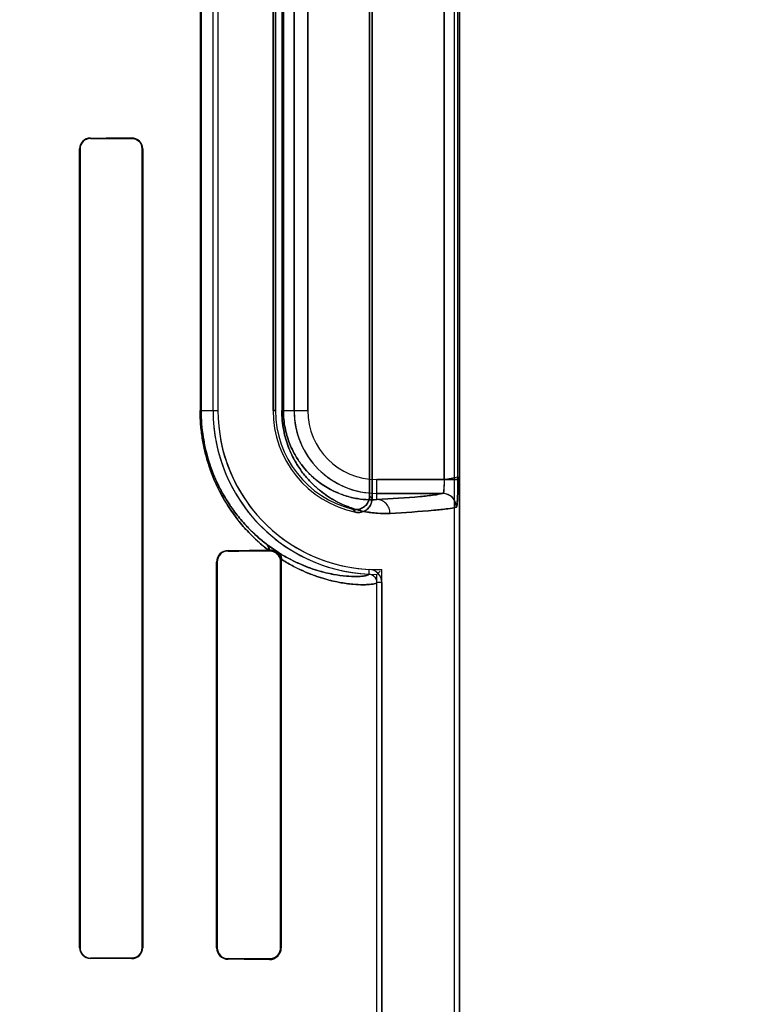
# Model space of a CAD drawing. Header units: millimetres. Extents: x 0 to 297, y 0 to 210.
# Tile 154 of 256: x 56.522 to 56.758, y 158.987 to 159.308. Entities that reach past the tile are written whole.
import ezdxf

# ---------------------------------------------------------------- set-up
doc = ezdxf.new("R2010")
doc.units = ezdxf.units.MM
doc.header["$LTSCALE"] = 16.335
doc.layers.get('0').update_dxf_attribs({"linetype": 'CONTINUOUS'})
for name, color, linetype in [('AXES_REF', 7, 'CONTINUOUS'), ('INTFCLR_1', 7, 'CONTINUOUS'), ('INTFCLR_72935', 7, 'CONTINUOUS')]:
    doc.layers.add(name, color=color, linetype=linetype)

msp = doc.modelspace()

# ---------------------------------------------------------------- linework, layer by layer
at = {"color": 7, "linetype": 'Continuous'}
for radius in [8.7262453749, 8.7255, 8.6696226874]:
    msp.add_circle((57.5376079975, 154.4105885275), radius, dxfattribs=at)
msp.add_arc((57.5376079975, 154.4105885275), 8.64, 278.2771290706, 261.7228709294, dxfattribs=at)
at = {"layer": 'AXES_REF', "color": 9, "linetype": 'Continuous'}
for radius in [7.9600610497, 5.3357191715]:
    msp.add_circle((57.5376079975, 154.4105885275), radius, dxfattribs=at)
at = {"layer": 'INTFCLR_1', "color": 6, "linetype": 'Continuous'}
for p, q in [((56.6641662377, 157.5605757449), (56.6641662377, 159.9635908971)), ((56.6657531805, 157.5605757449), (56.6657531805, 159.9635757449)), ((56.63716623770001, 159.1517447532), (56.63716623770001, 159.4254067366)), ((56.6363788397, 159.4244194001), (56.6363788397, 159.1527320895)), ((56.58522035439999, 159.1805757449), (56.58522035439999, 159.3965757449)), ((56.5868072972, 159.3965757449), (56.5868072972, 159.1805757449)), ((56.6048072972, 159.3965757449), (56.6048072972, 159.1805757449)), ((56.6055946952, 159.1805757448), (56.6055946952, 159.3965757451)), ((56.54160451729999, 159.0050757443), (56.54160451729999, 159.2660757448)), ((56.5417520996, 159.0050757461), (56.5417520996, 159.2660757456)), ((56.5620464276, 159.2660757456), (56.5620464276, 159.0050757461)), ((56.5622096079, 159.2660757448), (56.5622096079, 159.0050757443)), ((56.6036063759, 159.1349536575), (56.60330898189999, 159.134951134)), ((56.58635863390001, 159.0050757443), (56.58635863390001, 159.1310757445)), ((56.5865453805, 159.0050757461), (56.5865453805, 159.1310757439)), ((56.6072905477, 159.1310757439), (56.6072905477, 159.0050757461)), ((56.6075186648, 159.1310757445), (56.6075186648, 159.0050757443)), ((56.6387531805, 158.0397441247), (56.6387531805, 159.1244073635)), ((56.6403401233, 159.1244073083), (56.6403401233, 158.0397441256))]:
    msp.add_line(p, q, dxfattribs=at)
at = {"layer": 'INTFCLR_1', "color": 9, "linetype": 'Continuous'}
for p, q in [((56.6607383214, 159.4191536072), (56.6607383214, 159.1579978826)), ((56.6652336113, 159.1579978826), (56.6652336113, 159.4191536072)), ((56.580971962, 159.3965757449), (56.580971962, 159.1805757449)), ((56.581303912, 159.1805757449), (56.581303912, 159.3965757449)), ((56.607666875, 159.3965757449), (56.607666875, 159.1805757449)), ((56.60819276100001, 159.1805757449), (56.60819276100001, 159.3965757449)), ((56.6116760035, 159.1805757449), (56.6116760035, 159.3965757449)), ((56.6161753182, 159.3965757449), (56.6161753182, 159.1805757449)), ((56.5451063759, 159.2695937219), (56.5451063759, 159.2694434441)), ((56.5586063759, 159.2695004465), (56.5586063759, 159.2696600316)), ((56.54175209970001, 159.2660757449), (56.5416045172, 159.2660757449)), ((56.5622096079, 159.2660757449), (56.5620464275, 159.2660757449)), ((56.580971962, 159.1805757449), (56.5868072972, 159.1805757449)), ((56.6048072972, 159.1805757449), (56.6055946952, 159.1805757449)), ((56.607666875, 159.1805757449), (56.6161753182, 159.1805757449)), ((56.6387531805, 159.1514785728), (56.6387531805, 159.1579978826)), ((56.6387531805, 159.1579978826), (56.6652336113, 159.1579978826)), ((56.6602536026, 159.153498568), (56.6387531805, 159.153498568)), ((56.5901063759, 159.1348493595), (56.5901063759, 159.134656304)), ((56.6036063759, 159.1347362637), (56.6036063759, 159.1349536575)), ((56.5865453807, 159.1310757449), (56.58635863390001, 159.1310757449)), ((56.6075186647, 159.1310757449), (56.6072905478, 159.1310757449)), ((56.636182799, 159.1271046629), (56.6362589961, 159.1286897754)), ((56.6403401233, 159.1244072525), (56.6387531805, 159.1244073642)), ((56.5416045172, 159.0050757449), (56.54175209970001, 159.0050757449)), ((56.5620464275, 159.0050757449), (56.5622096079, 159.0050757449)), ((56.58635863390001, 159.0050757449), (56.5865453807, 159.0050757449)), ((56.6072905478, 159.0050757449), (56.6075186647, 159.0050757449)), ((56.5451063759, 159.0017080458), (56.5451063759, 159.001557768)), ((56.5586063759, 159.0014914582), (56.5586063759, 159.0016510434)), ((56.5901063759, 159.0014951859), (56.5901063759, 159.0013021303)), ((56.6036063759, 159.0011978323), (56.6036063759, 159.0014152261))]:
    msp.add_line(p, q, dxfattribs=at)
at = {"layer": 'INTFCLR_1', "color": 7, "linetype": 'Continuous'}
for p, q in [((56.6028311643, 159.1368016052), (56.6064127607, 159.1342939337)), ((56.60660478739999, 159.134172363), (56.6028311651, 159.1368016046))]:
    msp.add_line(p, q, dxfattribs=at)
for points in [[(56.5586063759, 159.2695004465), (56.55872897, 159.2694987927), (56.5588526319, 159.2694926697), (56.5589771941, 159.2694819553), (56.5591034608, 159.269466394), (56.5592302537, 159.2694459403), (56.5593544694, 159.2694211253), (56.5594750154, 159.2693924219), (56.55959275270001, 159.2693598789), (56.559707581, 159.2693237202)], [(56.604628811, 159.1348255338), (56.6045761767, 159.1348390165), (56.60452118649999, 159.134852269), (56.6044638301, 159.1348651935), (56.6044038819, 159.1348777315), (56.604341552, 159.1348897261), (56.60427749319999, 159.1349009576), (56.60421213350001, 159.1349112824), (56.6041450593, 159.1349206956), (56.60407566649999, 159.1349291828), (56.6040039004, 159.13493663), (56.603929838, 159.1349429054), (56.6038530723, 159.1349479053), (56.603773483, 159.1349514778), (56.60369123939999, 159.1349534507), (56.6036063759, 159.1349536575)], [(56.6036063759, 159.1347362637), (56.6037444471, 159.1347345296), (56.6038786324, 159.134727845), (56.6040087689, 159.1347166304), (56.6041343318, 159.1347013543), (56.6042556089, 159.1346823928), (56.6043736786, 159.134659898), (56.60448884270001, 159.1346340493), (56.6046006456, 159.1346051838), (56.6047090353, 159.1345735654)], [(56.5597029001, 159.0018262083), (56.5595903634, 159.0017909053), (56.5594752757, 159.0017591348), (56.559357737, 159.001731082), (56.5592379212, 159.0017069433), (56.5591158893, 159.0016868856), (56.5589915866, 159.0016710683), (56.558865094, 159.0016596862), (56.558736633, 159.0016529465), (56.5586063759, 159.0016510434)], [(56.6047077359, 159.0015775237), (56.6045994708, 159.0015459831), (56.6044878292, 159.0015171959), (56.6043728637, 159.0014914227), (56.6042550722, 159.0014690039), (56.6041341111, 159.0014501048), (56.60400877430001, 159.0014348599), (56.60387872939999, 159.0014236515), (56.6037445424, 159.0014169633), (56.6036063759, 159.0014152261)]]:
    msp.add_lwpolyline(points, dxfattribs=at)
at = {"layer": 'INTFCLR_1', "color": 6, "linetype": 'Continuous'}
msp.add_lwpolyline([(56.6073860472, 159.1320810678), (56.6074153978, 159.1319634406), (56.607440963, 159.1318472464), (56.6074627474, 159.1317324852), (56.60748059, 159.1316190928), (56.6074946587, 159.1315071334), (56.60750544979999, 159.1313967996), (56.6075131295, 159.1312881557), (56.6075175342, 159.1311811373), (56.6075186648, 159.1310757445)], dxfattribs=at)
for centre, radius, start, end in [((56.54512265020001, 159.2660756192), 0.0035181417, 90.2650406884, 179.9979542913), ((56.5451199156, 159.2660756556), 0.003367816, 90.2303450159, 179.9984686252), ((56.5586251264, 159.2660755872), 0.0035844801, 0.0025193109, 90.29971637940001), ((56.6387531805, 159.1805757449), 0.0535328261, 180, 267.247881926), ((56.6387531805, 159.1805757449), 0.0519458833, 180.0000016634, 267.2478820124), ((56.6387531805, 159.1805757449), 0.0339458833, 180.0000025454, 258.1110809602), ((56.6387531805, 159.1805757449), 0.0331584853, 180.0000001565, 256.1647639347), ((56.5901326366, 159.1310754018), 0.0037740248, 90.3986813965, 179.9947969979), ((56.5901261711, 159.1310755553), 0.003580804, 90.31674144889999, 179.9969822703), ((56.636052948, 159.1244075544), 0.0027002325, 359.9959649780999, 87.24443315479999), ((56.636052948, 159.1244075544), 0.0042871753, 359.9959423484, 87.24521559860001), ((56.545122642, 159.005075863), 0.0035181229, 180.0019329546, 269.7350922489), ((56.5451198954, 159.0050758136), 0.0033677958, 180.0011482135, 269.7699972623), ((56.5586251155, 159.0050759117), 0.0035845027, 269.7004592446, 359.9973248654), ((56.5901326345, 159.0050760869), 0.0037740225, 180.0052001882, 269.6013508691), ((56.5901261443, 159.0050759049), 0.0035807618, 180.0025413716, 269.6836854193), ((56.6036399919, 159.0050764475), 0.0038787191, 269.5034283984, 359.9896130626)]:
    msp.add_arc(centre, radius, start, end, dxfattribs=at)
at = {"layer": 'INTFCLR_1', "color": 9, "linetype": 'Continuous'}
for centre, radius, start, end in [((56.6387531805, 159.1805757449), 0.0270771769, 180.0000000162, 269.999999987), ((56.6387531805, 159.1805757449), 0.0225778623, 180.0000002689, 269.9999999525), ((56.6948995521, 159.198594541), 0.07435077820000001, 218.0856590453, 219.0588528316), ((56.6951848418, 159.2064197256), 0.08666611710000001, 222.0440516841, 222.9598197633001), ((56.6568795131, 159.2072370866), 0.0887827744, 232.2612423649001, 232.4993337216)]:
    msp.add_arc(centre, radius, start, end, dxfattribs=at)
at = {"layer": 'INTFCLR_1', "color": 7, "linetype": 'Continuous'}
for centre, radius, start, end in [((56.6602431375, 159.1489978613), 0.0045010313, 0.0177183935, 89.8667746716), ((56.6036299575, 159.1310756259), 0.0036605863, 0.0018624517, 72.8555515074), ((56.6036298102, 159.0050759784), 0.0036607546, 287.1248399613, 359.9963451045)]:
    msp.add_arc(centre, radius, start, end, dxfattribs=at)
at = {"layer": 'INTFCLR_1', "color": 6, "linetype": 'Continuous'}
for centre, major_axis, start_param, end_param in [((56.1693563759, 159.2705757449), (0.4693968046, 0), -0.642674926, -0.5930216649), ((56.1693563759, 159.2705757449), (0.4963968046, 0), -0.7121557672, -0.6694696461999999), ((56.1693563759, 159.1355757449), (0.4693968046, 0), -0.4592997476, -0.3911010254), ((56.1693563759, 159.1355757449), (0.4963968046, 0), -0.5593349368, -0.5057648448), ((56.1693563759, 159.0005757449), (0.4963968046, 0), 0.6694696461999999, 0.7121557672), ((56.1693563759, 159.0005757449), (0.4693968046, 0), 0.5930216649, 0.642674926), ((56.1693563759, 159.0005757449), (0.4963968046, 0), 0.5057648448, 0.5593349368), ((56.1693563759, 159.0005757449), (0.4693968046, 0), 0.3894356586, 0.4592997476)]:
    msp.add_ellipse(centre, major_axis=major_axis, ratio=0.0034906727, start_param=start_param, end_param=end_param, dxfattribs=at)
at = {"layer": 'INTFCLR_1', "color": 7, "linetype": 'Continuous'}
for points, knots in [([(56.55860637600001, 159.2695004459), (56.55905623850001, 159.2694942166), (56.5600738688, 159.269306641), (56.5615570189, 159.2682125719), (56.5620502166, 159.266843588), (56.5620464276, 159.2660757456)], [0, 0, 0, 0, 0.2535526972, 0.567262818, 1, 1, 1, 1]), ([(56.6607383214, 159.1579978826), (56.6607383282, 159.1577083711), (56.66073254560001, 159.1568997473), (56.6606747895, 159.1554528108), (56.66059854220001, 159.1546048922), (56.660387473, 159.1533583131), (56.66019914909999, 159.1534700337)], [0, 0, 0, 0, 0.1883112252, 0.5371313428, 0.8575728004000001, 1, 1, 1, 1]), ([(56.6607383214, 159.1579978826), (56.6607383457, 159.1574830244), (56.66075487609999, 159.1564657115), (56.66054284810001, 159.1551663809), (56.6607967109, 159.1535725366), (56.6602536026, 159.153498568)], [0, 0, 0, 0, 0.3396962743, 0.6383566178, 1, 1, 1, 1]), ([(56.6646893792, 159.1489422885), (56.6647753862, 159.1488398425), (56.6649551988, 159.1496183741), (56.66503558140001, 159.1505580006), (56.66516205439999, 159.1526272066), (56.6652044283, 159.1546198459), (56.66522906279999, 159.156284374), (56.6652336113, 159.1574188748), (56.6652336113, 159.1579978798)], [0, 0, 0, 0, 0.0440197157, 0.1339656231, 0.45668143, 0.6255919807, 0.8094559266, 1, 1, 1, 1]), ([(56.6652336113, 159.1579978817), (56.6652335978, 159.1571659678), (56.6652254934, 159.1555660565), (56.665172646, 159.1533238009), (56.6651102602, 159.1511453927), (56.6649300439, 159.1497485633), (56.6647444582, 159.1489992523)], [0, 0, 0, 0, 0.2764956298, 0.5316617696, 0.7456751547, 1, 1, 1, 1]), ([(56.6646893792, 159.1489422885), (56.6646934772, 159.1498047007), (56.66424903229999, 159.1513244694), (56.6625691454, 159.1530216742), (56.6610555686, 159.153474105), (56.66019914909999, 159.1534700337)], [0, 0, 0, 0, 0.36929975, 0.6332664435, 1, 1, 1, 1]), ([(56.6036063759, 159.1349536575), (56.6039354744, 159.1349564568), (56.60483731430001, 159.1348493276), (56.6065046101, 159.1340053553), (56.60740639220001, 159.1325846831), (56.6075256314, 159.1316593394)], [0, 0, 0, 0, 0.1799718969, 0.4897978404, 1, 1, 1, 1]), ([(56.6036063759, 159.1347362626), (56.6041762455, 159.1347318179), (56.6052444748, 159.1344901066), (56.60677530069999, 159.1333036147), (56.6072938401, 159.1319244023), (56.6072905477, 159.1310757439)], [0, 0, 0, 0, 0.3002660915, 0.5528494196, 1, 1, 1, 1]), ([(56.6073860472, 159.1320810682), (56.6072405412, 159.1326228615), (56.606606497, 159.1338554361), (56.6053835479, 159.1346265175), (56.604628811, 159.1348255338)], [0, 0, 0, 0, 0.4181741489, 1, 1, 1, 1]), ([(56.6075256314, 159.1316593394), (56.60757131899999, 159.1318966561), (56.60764297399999, 159.1328157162), (56.60715801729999, 159.1337807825), (56.60660478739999, 159.134172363)], [0, 0, 0, 0, 0.2628428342, 1, 1, 1, 1]), ([(56.5620464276, 159.0050757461), (56.5620466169, 159.0044801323), (56.56173642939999, 159.0033347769), (56.5604720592, 159.0020003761), (56.5592596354, 159.001662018), (56.55860637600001, 159.0016510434)], [0, 0, 0, 0, 0.3351505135, 0.6323605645, 1, 1, 1, 1]), ([(56.5620464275, 159.0050757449), (56.5620464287, 159.0046212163), (56.56177947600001, 159.0032183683), (56.5605949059, 159.0021230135), (56.5597029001, 159.0018262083)], [0, 0, 0, 0, 0.3259162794, 1, 1, 1, 1]), ([(56.6072905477, 159.0050757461), (56.607290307, 159.0045731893), (56.6070655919, 159.0035129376), (56.60590790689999, 159.0019357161), (56.6044555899, 159.0014207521), (56.6036063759, 159.001415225)], [0, 0, 0, 0, 0.2647710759, 0.5525838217, 1, 1, 1, 1])]:
    msp.add_open_spline(points, degree=3, knots=knots, dxfattribs=at)
at = {"layer": 'INTFCLR_1', "color": 9, "linetype": 'Continuous'}
for points, knots in [([(56.6033089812, 159.1349511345), (56.60273584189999, 159.1353936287), (56.601578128, 159.136323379), (56.5992308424, 159.1383646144), (56.5962554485, 159.1412995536), (56.5927522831, 159.145435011), (56.5899761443, 159.1494589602), (56.5878543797, 159.1531353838), (56.5862984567, 159.1562359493), (56.58511292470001, 159.1590136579), (56.5842330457, 159.1613875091), (56.5833852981, 159.1639369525), (56.5826538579, 159.166600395), (56.5820534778, 159.1693668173), (56.5815366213, 159.1722718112), (56.5810922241, 159.1760143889), (56.580971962, 159.1790445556), (56.580971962, 159.1805757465)], [0, 0, 0, 0, 0.0413024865, 0.0846715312, 0.1774021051, 0.2793807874, 0.3933986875, 0.4557012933, 0.5213991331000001, 0.5911591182, 0.6278486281, 0.6657851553, 0.7443884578, 0.7852403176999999, 0.8272296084, 0.9126586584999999, 1, 1, 1, 1]), ([(56.6025389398, 159.1370268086), (56.60199357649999, 159.1374490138), (56.6008931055, 159.1383352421), (56.5986616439, 159.1402811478), (56.5958340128, 159.1430795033), (56.5925043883, 159.1470238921), (56.589865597, 159.1508629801), (56.5878487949, 159.1543714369), (56.5863687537, 159.1573322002), (56.5852419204, 159.1599838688), (56.5844049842, 159.1622505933), (56.58359905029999, 159.1646847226), (56.5829032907, 159.1672285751), (56.5823324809, 159.1698703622), (56.5818408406, 159.1726448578), (56.5814182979, 159.1762192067), (56.58130388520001, 159.1791132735), (56.581303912, 159.1805757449)], [0, 0, 0, 0, 0.0412531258, 0.08448823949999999, 0.1770562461, 0.2788870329, 0.3928115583, 0.4551419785, 0.5208337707, 0.5906798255, 0.6273504, 0.6653375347, 0.7440231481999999, 0.7849372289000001, 0.8269693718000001, 0.9125242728, 1, 1, 1, 1]), ([(56.6430473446, 159.1469792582), (56.6416845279, 159.1469040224), (56.6388304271, 159.1469241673), (56.63438558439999, 159.1475315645), (56.6296194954, 159.1488782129), (56.6255357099, 159.1507510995), (56.622187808, 159.1528347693), (56.62003884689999, 159.154470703), (56.6183231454, 159.1559921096), (56.6165372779, 159.1577540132), (56.6143318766, 159.1603376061), (56.6123486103, 159.163345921), (56.6108847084, 159.1661494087), (56.6098431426, 159.1685742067), (56.60894078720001, 159.1712565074), (56.6082333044, 159.1741776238), (56.6077733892, 159.1773124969), (56.6076668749, 159.179471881), (56.6076668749, 159.1805757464)], [0, 0, 0, 0, 0.0750536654, 0.156480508, 0.2459796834, 0.3464559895, 0.4023291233, 0.4625807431, 0.4947026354, 0.5283756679, 0.6004715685, 0.6810517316, 0.7259046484, 0.7742538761, 0.8260146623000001, 0.8813433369, 0.9392998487, 1, 1, 1, 1]), ([(56.6387531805, 159.1514785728), (56.6375832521, 159.1514036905), (56.6351300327, 159.1514005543), (56.6313035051, 159.1518998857), (56.6271933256, 159.1530430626), (56.6236670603, 159.1546509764), (56.6207742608, 159.1564480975), (56.6189151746, 159.1578628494), (56.61743054, 159.1591804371), (56.6158831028, 159.1607092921), (56.61397118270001, 159.1629542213), (56.61225310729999, 159.1655691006), (56.6109841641, 159.1680074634), (56.61008085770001, 159.170118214), (56.6092981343, 159.1724547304), (56.6086841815, 159.1750000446), (56.6082852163, 159.177731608), (56.60819269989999, 159.1796135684), (56.60819276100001, 159.1805757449)], [0, 0, 0, 0, 0.0744459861, 0.1553115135, 0.2443281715, 0.3444036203, 0.400194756, 0.4603491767, 0.4924878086, 0.5261985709, 0.5984270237, 0.6792967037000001, 0.7242751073, 0.7728542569, 0.8249392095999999, 0.880574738, 0.9388989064, 1, 1, 1, 1]), ([(56.6387531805, 159.1514785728), (56.6434988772, 159.1517429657), (56.6497620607, 159.1521137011), (56.656918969, 159.1528836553), (56.6593506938, 159.1532517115), (56.6602536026, 159.153498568)], [0, 0, 0, 0, 0.6598051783, 0.8700608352, 1, 1, 1, 1]), ([(56.6430473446, 159.1469792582), (56.64304455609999, 159.1475392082), (56.6428289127, 159.1487077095), (56.6418781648, 159.1502281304), (56.6404243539, 159.1512426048), (56.639289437, 159.151475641), (56.6387531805, 159.1514785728)], [0, 0, 0, 0, 0.2451610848, 0.5075751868, 0.7652119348, 1, 1, 1, 1]), ([(56.6647444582, 159.1489992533), (56.6638329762, 159.148752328), (56.6613791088, 159.1483843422), (56.6541565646, 159.1476143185), (56.6478363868, 159.1472436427), (56.6430473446, 159.1469792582)], [0, 0, 0, 0, 0.1299135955, 0.3401620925, 1, 1, 1, 1]), ([(56.6361827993, 159.1271046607), (56.6361743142, 159.1269137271), (56.6353714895, 159.1266165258), (56.6345019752, 159.1264896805), (56.6332311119, 159.1263737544), (56.63137591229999, 159.126319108), (56.6284303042, 159.1264451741), (56.6241887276, 159.1270283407), (56.6205898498, 159.1279058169), (56.6179153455, 159.1287578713), (56.61587142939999, 159.1294788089), (56.6131826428, 159.1305776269), (56.60982031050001, 159.1322296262), (56.6075660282, 159.1335539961), (56.6064127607, 159.1342939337)], [0, 0, 0, 0, 0.0182188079, 0.0624071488, 0.0958235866, 0.1365921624, 0.2405403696, 0.3756005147, 0.5445066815, 0.5927143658, 0.6431638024, 0.7510760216, 0.8693819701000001, 1, 1, 1, 1]), ([(56.6387531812, 159.1244073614), (56.6387531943, 159.124209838), (56.6378737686, 159.1239260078), (56.6369850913, 159.123796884), (56.6356391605, 159.1236879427), (56.63368487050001, 159.1236429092), (56.6305761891, 159.1237914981), (56.6261045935, 159.1244206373), (56.6223124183, 159.12535334), (56.6194961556, 159.1262532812), (56.6173452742, 159.1270136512), (56.6145123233, 159.1281728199), (56.6109719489, 159.1299122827), (56.6085987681, 159.1313051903), (56.6073860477, 159.1320810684)], [0, 0, 0, 0, 0.0178772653, 0.0619937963, 0.0954175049, 0.1362349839, 0.2403747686, 0.3756795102, 0.5448014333, 0.5928793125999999, 0.6432605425, 0.7512444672, 0.8696987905, 1, 1, 1, 1])]:
    msp.add_open_spline(points, degree=3, knots=knots, dxfattribs=at)
at = {"layer": 'INTFCLR_1', "color": 6, "linetype": 'Continuous'}
for points, knots in [([(56.6363788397, 159.1527320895), (56.6363788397, 159.1522387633), (56.63621527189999, 159.1512473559), (56.6355055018, 159.1499282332), (56.6344071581, 159.1489134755), (56.6328201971, 159.1482083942), (56.6315356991, 159.1482039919), (56.6308239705, 159.1483792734)], [0, 0, 0, 0, 0.1831398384, 0.3651953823, 0.546521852, 0.727886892, 1, 1, 1, 1]), ([(56.6317598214, 159.1473580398), (56.6322324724, 159.1472585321), (56.6332174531, 159.1472102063), (56.6346334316, 159.1476164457), (56.6358473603, 159.1484506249), (56.63686943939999, 159.1498128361), (56.63716623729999, 159.151030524), (56.63716623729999, 159.1517447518)], [0, 0, 0, 0, 0.1827114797, 0.3654396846, 0.547926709, 0.7298253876, 1, 1, 1, 1])]:
    msp.add_open_spline(points, degree=3, knots=knots, dxfattribs=at)
at = {"layer": 'INTFCLR_1', "color": 9, "linetype": 'Continuous'}
for points in [[(56.6025389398, 159.1370268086), (56.6031020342, 159.1365498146), (56.6033917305, 159.1356844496), (56.6033089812, 159.1349511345)], [(56.6028311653, 159.1368016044), (56.6033433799, 159.1363728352), (56.603631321, 159.1356211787), (56.603606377, 159.1349536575)]]:
    msp.add_open_spline(points, degree=3, dxfattribs=at)
at = {"layer": 'INTFCLR_1', "color": 7, "linetype": 'Continuous'}
msp.add_open_spline([(56.6064127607, 159.1342939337), (56.6070695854, 159.1338271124), (56.6074528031, 159.1328841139), (56.6073860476, 159.1320810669)], degree=3, dxfattribs=at)
at = {"layer": 'INTFCLR_72935', "color": 6, "linetype": 'Continuous'}
for p, q in [((56.66416623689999, 157.5605757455), (56.66416623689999, 159.9636060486)), ((56.6657531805, 159.9635757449), (56.6657531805, 157.5605757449)), ((56.63716623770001, 159.4254067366), (56.63716623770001, 159.1517447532)), ((56.6363788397, 159.1527320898), (56.6363788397, 159.4244194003)), ((56.58522035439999, 159.1805757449), (56.58522035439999, 159.3965757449)), ((56.586807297, 159.3965757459), (56.586807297, 159.1805757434)), ((56.6048072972, 159.1805757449), (56.6048072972, 159.3965757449)), ((56.6055946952, 159.396575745), (56.6055946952, 159.1805757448)), ((56.5416045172, 159.2660757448), (56.5416045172, 159.0050757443)), ((56.54175209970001, 159.2660757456), (56.54175209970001, 159.0050757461)), ((56.5620464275, 159.0050757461), (56.5620464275, 159.2660757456)), ((56.56220960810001, 159.0050757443), (56.56220960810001, 159.2660757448)), ((56.60330898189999, 159.134951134), (56.6036063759, 159.1349536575)), ((56.58635863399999, 159.1310757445), (56.58635863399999, 159.0050757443)), ((56.5865453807, 159.1310757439), (56.5865453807, 159.0050757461)), ((56.6072905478, 159.0050757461), (56.6072905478, 159.1310757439)), ((56.6075186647, 159.0050757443), (56.6075186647, 159.1310757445)), ((56.6387531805, 159.1270429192), (56.639817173, 159.1281177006)), ((56.6387531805, 158.037108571), (56.6387531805, 159.1270429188)), ((56.6403401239, 158.0354973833), (56.6403401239, 159.1286541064))]:
    msp.add_line(p, q, dxfattribs=at)
at = {"layer": 'INTFCLR_72935', "color": 9, "linetype": 'Continuous'}
for p, q in [((56.6607383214, 159.1579978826), (56.6607383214, 159.4191536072)), ((56.66523361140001, 159.1579978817), (56.66523361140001, 159.4191536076)), ((56.5809719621, 159.3965757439), (56.5809719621, 159.1805757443)), ((56.581303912, 159.3965757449), (56.581303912, 159.1805757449)), ((56.607666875, 159.3965757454), (56.607666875, 159.180575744)), ((56.60819276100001, 159.3965757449), (56.60819276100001, 159.1805757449)), ((56.6116760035, 159.3965757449), (56.6116760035, 159.1805757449)), ((56.6161753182, 159.1805757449), (56.6161753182, 159.3965757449)), ((56.5451063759, 159.2694434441), (56.5451063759, 159.2695937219)), ((56.5586063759, 159.2696600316), (56.5586063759, 159.2695004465)), ((56.5416045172, 159.2660757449), (56.54175209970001, 159.2660757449)), ((56.5620464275, 159.2660757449), (56.5622096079, 159.2660757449)), ((56.580971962, 159.1805757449), (56.5868072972, 159.1805757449)), ((56.6055946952, 159.1805757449), (56.6048072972, 159.1805757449)), ((56.607666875, 159.1805757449), (56.6161753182, 159.1805757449)), ((56.6387531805, 159.1514785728), (56.6387531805, 159.1579978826)), ((56.6607383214, 159.1579978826), (56.6387531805, 159.1579978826)), ((56.6387531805, 159.153498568), (56.6602536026, 159.153498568)), ((56.5901063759, 159.134656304), (56.5901063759, 159.1348493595)), ((56.6036063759, 159.1349536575), (56.6036063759, 159.1347362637)), ((56.58635863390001, 159.1310757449), (56.5865453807, 159.1310757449)), ((56.6072905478, 159.1310757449), (56.6075186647, 159.1310757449)), ((56.54175209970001, 159.0050757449), (56.5416045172, 159.0050757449)), ((56.5622096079, 159.0050757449), (56.5620464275, 159.0050757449)), ((56.5865453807, 159.0050757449), (56.58635863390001, 159.0050757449)), ((56.6075186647, 159.0050757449), (56.6072905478, 159.0050757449)), ((56.5451063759, 159.001557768), (56.5451063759, 159.0017080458)), ((56.5586063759, 159.0016510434), (56.5586063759, 159.0014914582)), ((56.5901063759, 159.0013021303), (56.5901063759, 159.0014951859)), ((56.6036063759, 159.0014152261), (56.6036063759, 159.0011978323))]:
    msp.add_line(p, q, dxfattribs=at)
at = {"layer": 'INTFCLR_72935', "color": 7, "linetype": 'Continuous'}
for p, q in [((56.6607383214, 159.1579978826), (56.6652355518, 159.1588673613)), ((56.6652336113, 159.1579978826), (56.6607383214, 159.1579978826)), ((56.6064127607, 159.1342939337), (56.6028311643, 159.1368016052)), ((56.6028311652, 159.1368016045), (56.606586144, 159.1341856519))]:
    msp.add_line(p, q, dxfattribs=at)
for points in [[(56.6036063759, 159.1349536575), (56.6037091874, 159.1349531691), (56.603808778, 159.1349500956), (56.6039050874, 159.1349446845), (56.6039980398, 159.1349371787), (56.6040876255, 159.1349278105), (56.6041738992, 159.1349167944), (56.6042566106, 159.1349043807), (56.60433598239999, 159.1348907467), (56.6044127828, 159.1348759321), (56.6044872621, 159.1348600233), (56.604559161, 159.1348432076), (56.6046284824, 159.1348256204)], [(56.6047077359, 159.1345739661), (56.6045994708, 159.1346055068), (56.6044878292, 159.1346342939), (56.6043728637, 159.1346600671), (56.6042550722, 159.134682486), (56.6041341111, 159.134701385), (56.6040087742, 159.1347166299), (56.6038787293, 159.1347278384), (56.6037445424, 159.1347345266), (56.6036063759, 159.1347362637)], [(56.6036063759, 159.0014152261), (56.6037444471, 159.0014169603), (56.6038786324, 159.0014236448), (56.6040087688, 159.0014348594), (56.6041343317, 159.0014501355), (56.6042556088, 159.001469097), (56.6043736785, 159.0014915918), (56.60448884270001, 159.0015174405), (56.6046006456, 159.0015463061), (56.6047090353, 159.0015779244)]]:
    msp.add_lwpolyline(points, dxfattribs=at)
at = {"layer": 'INTFCLR_72935', "color": 6, "linetype": 'Continuous'}
msp.add_lwpolyline([(56.6073860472, 159.1320810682), (56.6074157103, 159.1319632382), (56.6074412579, 159.1318465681), (56.607462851, 159.1317312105), (56.6074806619, 159.1316172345), (56.60749484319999, 159.1315048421), (56.6075055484, 159.1313943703), (56.6075129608, 159.131286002), (56.6075172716, 159.131179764), (56.6075186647, 159.1310757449)], dxfattribs=at)
for centre, radius, start, end in [((56.5451227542, 159.2660754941), 0.003518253, 90.2667227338, 179.9959171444), ((56.5451198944, 159.2660756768), 0.0033677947, 90.2299901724, 179.9988290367), ((56.5586250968, 159.2660755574), 0.0035845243, 0.0029957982, 90.299238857), ((56.5586215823, 159.2660756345), 0.0034248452, 0.0018582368, 90.2543966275), ((56.6387531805, 159.1805757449), 0.0535328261, 180, 270), ((56.6387531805, 159.1805757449), 0.0519458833, 180.0000016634, 271.7506546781), ((56.6387531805, 159.1805757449), 0.0339458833, 180.0000025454, 258.1110809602), ((56.6387531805, 159.1805757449), 0.0331584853, 180.0000002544, 256.1647639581), ((56.6602431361, 159.1489978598), 0.004501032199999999, 0.0177375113, 89.8667569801), ((56.5901326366, 159.1310754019), 0.0037740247, 90.3986795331, 179.9947986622), ((56.5901261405, 159.1310755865), 0.003580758, 90.3162521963, 179.9974824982), ((56.5451230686, 159.0050762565), 0.0035185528, 180.0083395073, 269.7281769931), ((56.5451199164, 159.0050758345), 0.0033678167, 180.0015030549, 269.7696368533), ((56.5586215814, 159.0050758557), 0.0034248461, 269.7456185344, 359.9981668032), ((56.5586251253, 159.0050759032), 0.0035844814, 269.7003042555, 359.9974601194), ((56.59013263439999, 159.0050760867), 0.0037740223, 180.0051973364, 269.6013540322), ((56.5901262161, 159.0050759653), 0.0035808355, 180.0035071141, 269.6825434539), ((56.6036399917, 159.005076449), 0.0038787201, 269.503433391, 359.9895903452)]:
    msp.add_arc(centre, radius, start, end, dxfattribs=at)
at = {"layer": 'INTFCLR_72935', "color": 9, "linetype": 'Continuous'}
for centre, radius, start, end in [((56.6387531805, 159.1805757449), 0.0270771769, 180, 270.000000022), ((56.6387531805, 159.1805757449), 0.0225778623, 180.0000002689, 269.9999999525), ((56.6948995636, 159.198594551), 0.0743507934, 218.0856596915, 219.0588532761), ((56.6951849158, 159.2064197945), 0.0866662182, 222.0440527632, 222.9598197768), ((56.65687962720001, 159.2072372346), 0.08878296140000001, 232.2612424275, 232.4993335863)]:
    msp.add_arc(centre, radius, start, end, dxfattribs=at)
at = {"layer": 'INTFCLR_72935', "color": 7, "linetype": 'Continuous'}
for centre, radius, start, end in [((56.6036298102, 159.1310755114), 0.0036607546, 0.003654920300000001, 72.87516006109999), ((56.6036299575, 159.0050758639), 0.0036605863, 287.1444484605, 359.9981375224)]:
    msp.add_arc(centre, radius, start, end, dxfattribs=at)
at = {"layer": 'INTFCLR_72935', "color": 6, "linetype": 'Continuous'}
for centre, major_axis, start_param, end_param in [((56.1693563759, 159.2705757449), (0.4693968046, 0), -0.642674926, -0.5930216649), ((56.1693563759, 159.2705757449), (0.4963968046, 0), -0.7121557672, -0.6694696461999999), ((56.1693563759, 159.1355757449), (0.4693968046, 0), -0.4592997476, -0.3911010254), ((56.1693563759, 159.1355757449), (0.4963968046, 0), -0.5593349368, -0.5057648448), ((56.1693563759, 159.0005757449), (0.4963968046, 0), 0.6694696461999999, 0.7121557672), ((56.1693563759, 159.0005757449), (0.4693968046, 0), 0.5930216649, 0.642674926), ((56.1693563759, 159.0005757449), (0.4963968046, 0), 0.5057648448, 0.5593349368), ((56.1693563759, 159.0005757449), (0.4693968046, 0), 0.3894356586, 0.4592997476)]:
    msp.add_ellipse(centre, major_axis=major_axis, ratio=0.0034906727, start_param=start_param, end_param=end_param, dxfattribs=at)
at = {"layer": 'INTFCLR_72935', "color": 9, "linetype": 'Continuous'}
for points, knots in [([(56.580971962, 159.1805757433), (56.5809719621, 159.1790451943), (56.5810921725, 159.1760150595), (56.5815363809, 159.1722735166), (56.5820527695, 159.1693706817), (56.582651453, 159.1666107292), (56.58338034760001, 159.1639539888), (56.58422564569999, 159.1614086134), (56.5851041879, 159.159035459), (56.58671425, 159.1552586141), (56.5886045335, 159.1517393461), (56.5903547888, 159.1489772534), (56.5914743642, 159.1473112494), (56.5934108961, 159.1446571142), (56.59574912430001, 159.1418968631), (56.5981420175, 159.1394385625), (56.6003999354, 159.1373089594), (56.6021416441, 159.1358523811), (56.6033089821, 159.1349511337)], [0, 0, 0, 0, 0.0873051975, 0.1727696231, 0.2147007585, 0.2554505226, 0.3338340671, 0.3716870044, 0.408417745, 0.4781525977, 0.6057572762, 0.6356500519, 0.6646701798, 0.7202381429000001, 0.8229949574, 0.8706566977, 0.9158769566, 1, 1, 1, 1]), ([(56.581303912, 159.1805757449), (56.5813039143, 159.1791138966), (56.58141821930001, 159.176219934), (56.5818406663, 159.1726464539), (56.5823317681, 159.1698740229), (56.5829010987, 159.1672382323), (56.5835942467, 159.164701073), (56.584398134, 159.1622703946), (56.5852335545, 159.1600044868), (56.5867640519, 159.1563994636), (56.5885613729, 159.1530399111), (56.5902257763, 159.1504032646), (56.59129011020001, 159.1488133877), (56.5931309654, 159.1462812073), (56.5953535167, 159.1436481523), (56.5976283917, 159.1413036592), (56.5997739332, 159.1392737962), (56.6014294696, 159.1378857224), (56.6025389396, 159.1370268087)], [0, 0, 0, 0, 0.08743891, 0.1730252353, 0.2150115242, 0.2558137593, 0.3342889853, 0.3721724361, 0.4089248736, 0.4787116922, 0.6063050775, 0.6361864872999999, 0.6652077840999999, 0.7207282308, 0.8233740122, 0.8709451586, 0.9160757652, 1, 1, 1, 1]), ([(56.6076668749, 159.1805757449), (56.607666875, 159.1794838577), (56.6077720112, 159.177328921), (56.6082282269, 159.1742033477), (56.6089341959, 159.171280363), (56.6098306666, 159.1686075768), (56.6108659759, 159.16618963), (56.6119982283, 159.1640134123), (56.6131993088, 159.1620543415), (56.614815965, 159.1597706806), (56.6169120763, 159.1573146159), (56.6191494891, 159.1552180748), (56.6209335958, 159.1537895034), (56.6226410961, 159.1525538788), (56.6255057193, 159.1507676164), (56.6295822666, 159.1488919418), (56.6336532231, 159.1477364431), (56.6367323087, 159.1472105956), (56.6395769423, 159.1469190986), (56.6416811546, 159.1469038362), (56.643047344, 159.1469792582)], [0, 0, 0, 0, 0.0600364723, 0.1184052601, 0.1734305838, 0.2251527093, 0.2732309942, 0.3179069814, 0.3599202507, 0.3994803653, 0.4716625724, 0.5370235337, 0.5677436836, 0.5972889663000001, 0.6528695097, 0.7531358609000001, 0.8428550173, 0.8846865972, 0.9247668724, 1, 1, 1, 1]), ([(56.60819276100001, 159.1805757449), (56.6081927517, 159.179624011), (56.6082840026, 159.1777458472), (56.6086798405, 159.1750220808), (56.6092923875, 159.1724754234), (56.6100699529, 159.1701477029), (56.61096789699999, 159.1680426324), (56.61194979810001, 159.1661486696), (56.6129911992, 159.1644445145), (56.6143921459, 159.1624600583), (56.616207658, 159.160327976), (56.6181451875, 159.1585101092), (56.61968950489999, 159.157273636), (56.6211661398, 159.156205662), (56.6236411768, 159.1546652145), (56.627161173, 159.1530548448), (56.63067297, 159.1520733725), (56.6333255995, 159.1516359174), (56.6357721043, 159.1514014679), (56.6375803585, 159.1514035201), (56.6387531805, 159.1514785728)], [0, 0, 0, 0, 0.0604328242, 0.1191770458, 0.1745224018, 0.22652897, 0.2748288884, 0.3196949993, 0.3618754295, 0.4015421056, 0.4738501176, 0.5392506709, 0.5699101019, 0.5994246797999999, 0.6549230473, 0.7547890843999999, 0.8440278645, 0.8855751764, 0.9253762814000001, 1, 1, 1, 1]), ([(56.6602536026, 159.153498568), (56.6593506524, 159.1532517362), (56.65691893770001, 159.1528836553), (56.6497620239, 159.1521136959), (56.6434988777, 159.151742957), (56.6387531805, 159.1514785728)], [0, 0, 0, 0, 0.1299438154, 0.34019479, 1, 1, 1, 1]), ([(56.643047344, 159.1469792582), (56.6430445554, 159.1475392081), (56.642828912, 159.1487077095), (56.6418781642, 159.1502281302), (56.6404243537, 159.1512426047), (56.639289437, 159.151475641), (56.6387531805, 159.1514785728)], [0, 0, 0, 0, 0.2451610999, 0.5075752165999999, 0.7652119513, 1, 1, 1, 1]), ([(56.643047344, 159.1469792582), (56.6478363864, 159.1472436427), (56.6541565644, 159.1476143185), (56.6613791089, 159.1483843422), (56.6638329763, 159.1487523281), (56.6647444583, 159.1489992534)], [0, 0, 0, 0, 0.6598379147, 0.8700864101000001, 1, 1, 1, 1]), ([(56.6064127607, 159.1342939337), (56.6075676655, 159.1335529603), (56.60930165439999, 159.132534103), (56.6116334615, 159.1313391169), (56.6147253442, 159.1298902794), (56.61821115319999, 159.1285863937), (56.62202083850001, 159.1275582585), (56.62514749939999, 159.1268934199), (56.628489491, 159.1264447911), (56.63173145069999, 159.1262946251), (56.63413565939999, 159.1264340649), (56.63538689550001, 159.1266193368), (56.6361731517, 159.1269161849), (56.6361827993, 159.1271046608)], [0, 0, 0, 0, 0.1308095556, 0.1914658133, 0.2497395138, 0.4562901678, 0.5450550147, 0.6257014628, 0.7610971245, 0.8647454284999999, 0.9383230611, 0.9820089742, 1, 1, 1, 1]), ([(56.607386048, 159.1320810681), (56.6086005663, 159.1313040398), (56.6104265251, 159.1302324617), (56.6128804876, 159.1289744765), (56.6161374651, 159.1274488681), (56.6198100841, 159.1260736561), (56.62382052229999, 159.1249822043), (56.6271200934, 159.1242761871), (56.6306226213, 159.123786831), (56.6337285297, 159.1236423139), (56.6356737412, 159.1236896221), (56.6370070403, 159.1237999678), (56.6378874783, 159.1239281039), (56.6387531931, 159.1242124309), (56.63875318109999, 159.1244073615)], [0, 0, 0, 0, 0.1304973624, 0.1913726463, 0.2495453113, 0.4559955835, 0.5451142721, 0.6256024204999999, 0.7612051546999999, 0.8650603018, 0.9056185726, 0.938753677, 0.9823569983, 1, 1, 1, 1])]:
    msp.add_open_spline(points, degree=3, knots=knots, dxfattribs=at)
at = {"layer": 'INTFCLR_72935', "color": 6, "linetype": 'Continuous'}
for points, knots in [([(56.6607383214, 159.1579978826), (56.6607408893, 159.1577184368), (56.660741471, 159.1569335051), (56.6607002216, 159.1554941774), (56.6606141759, 159.154605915), (56.6604376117, 159.1534361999), (56.6602536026, 159.153498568)], [0, 0, 0, 0, 0.1832551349, 0.5237758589, 0.8725929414, 1, 1, 1, 1]), ([(56.6308239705, 159.1483792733), (56.6313029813, 159.1482613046), (56.63230474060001, 159.1481830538), (56.6337553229, 159.1485567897), (56.6350032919, 159.1493806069), (56.6360674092, 159.1507529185), (56.6363788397, 159.1519990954), (56.6363788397, 159.1527320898)], [0, 0, 0, 0, 0.1831388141, 0.3651957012, 0.546523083, 0.7278870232, 1, 1, 1, 1]), ([(56.63716623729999, 159.1517447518), (56.63716623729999, 159.1512617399), (56.6370106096, 159.1502879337), (56.6363213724, 159.1489860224), (56.6352549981, 159.1479699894), (56.633711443, 159.1472504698), (56.6324587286, 159.1472108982), (56.6317598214, 159.1473580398)], [0, 0, 0, 0, 0.182711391, 0.3654389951, 0.5479258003, 0.7298252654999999, 1, 1, 1, 1]), ([(56.636182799, 159.1271046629), (56.636685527, 159.1270804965), (56.6380197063, 159.1266398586), (56.6387531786, 159.1252344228), (56.6387531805, 159.1244073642)], [0, 0, 0, 0, 0.3783230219, 1, 1, 1, 1])]:
    msp.add_open_spline(points, degree=3, knots=knots, dxfattribs=at)
at = {"layer": 'INTFCLR_72935', "color": 7, "linetype": 'Continuous'}
for points, knots in [([(56.6652355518, 159.1588673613), (56.6652381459, 159.1582878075), (56.6652325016, 159.1571355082), (56.6652196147, 159.1554461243), (56.665191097, 159.1539640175), (56.6651537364, 159.1527244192), (56.665108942, 159.1516433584), (56.6650472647, 159.1506693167), (56.664975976, 159.1498062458), (56.6648799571, 159.1493355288), (56.6648173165, 159.1490189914), (56.6647444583, 159.1489992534)], [0, 0, 0, 0, 0.1753904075, 0.3487046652, 0.5113042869, 0.6238686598, 0.7243020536, 0.8377938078, 0.9227224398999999, 0.9771563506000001, 1, 1, 1, 1]), ([(56.6647444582, 159.1489992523), (56.6648910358, 159.149491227), (56.6650720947, 159.1505454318), (56.6651362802, 159.1523319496), (56.6652213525, 159.1548311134), (56.6652335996, 159.1567715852), (56.66523361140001, 159.1579978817)], [0, 0, 0, 0, 0.1687066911, 0.3556066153, 0.5925892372, 1, 1, 1, 1]), ([(56.6075256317, 159.1316593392), (56.6074901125, 159.1319349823), (56.6071391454, 159.1328225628), (56.6061261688, 159.1344045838), (56.6044894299, 159.1349611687), (56.603606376, 159.1349536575)], [0, 0, 0, 0, 0.1522488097, 0.5162359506, 1, 1, 1, 1]), ([(56.6072905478, 159.1310757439), (56.6072903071, 159.131578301), (56.6070655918, 159.1326385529), (56.60590790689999, 159.1342157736), (56.6044555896, 159.1347307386), (56.603606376, 159.1347362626)], [0, 0, 0, 0, 0.2647712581, 0.5525839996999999, 1, 1, 1, 1]), ([(56.6046284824, 159.1348256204), (56.6051037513, 159.1347003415), (56.60634242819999, 159.1341143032), (56.6071660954, 159.1329000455), (56.6073860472, 159.1320810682)], [0, 0, 0, 0, 0.3669296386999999, 1, 1, 1, 1]), ([(56.603606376, 159.001415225), (56.6041762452, 159.0014196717), (56.6052444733, 159.0016613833), (56.6067753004, 159.0028478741), (56.60729384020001, 159.0042270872), (56.6072905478, 159.0050757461)], [0, 0, 0, 0, 0.3002658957, 0.5528491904, 1, 1, 1, 1])]:
    msp.add_open_spline(points, degree=3, knots=knots, dxfattribs=at)
at = {"layer": 'INTFCLR_72935', "color": 9, "linetype": 'Continuous'}
for points in [[(56.6025389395, 159.1370268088), (56.6031020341, 159.1365498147), (56.6033917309, 159.1356844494), (56.6033089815, 159.134951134)], [(56.6028311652, 159.1368016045), (56.6033433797, 159.1363728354), (56.60363132, 159.1356211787), (56.603606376, 159.1349536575)]]:
    msp.add_open_spline(points, degree=3, dxfattribs=at)
at = {"layer": 'INTFCLR_72935', "color": 7, "linetype": 'Continuous'}
for points in [[(56.6073860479, 159.1320810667), (56.6074528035, 159.1328841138), (56.6070695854, 159.1338271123), (56.6064127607, 159.1342939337)], [(56.606586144, 159.1341856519), (56.607319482, 159.1336665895), (56.60769548, 159.1325415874), (56.6075256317, 159.1316593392)]]:
    msp.add_open_spline(points, degree=3, dxfattribs=at)

doc.saveas('drawing.dxf')
